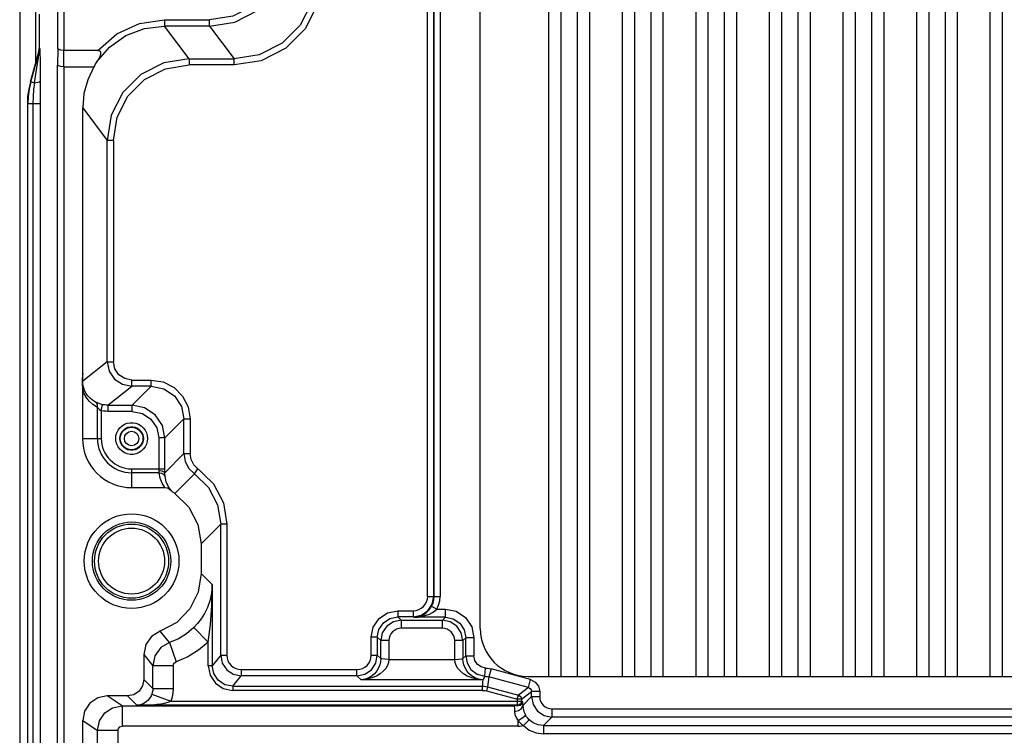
# Model space of a CAD drawing. Extents: x 0 to 594, y 0 to 420.
# Tile 64 of 73: x 369 to 394, y 261 to 279. Entities that reach past the tile are written whole.
import ezdxf

# ---------------------------------------------------------------- set-up
doc = ezdxf.new("R2010")
doc.units = 0
doc.header["$LTSCALE"] = 32.67
doc.layers.get('0').update_dxf_attribs({"linetype": 'CONTINUOUS'})

msp = doc.modelspace()

# ---------------------------------------------------------------- linework, layer by layer
at = {"color": 7, "linetype": 'CONTINUOUS'}
for p, q in [((369.416, 286.713), (369.416, 189.699)), ((382.353, 283.331), (382.353, 262.892)), ((382.653, 283.331), (382.653, 262.892)), ((383.053, 283.331), (383.053, 262.892)), ((383.353, 283.331), (383.353, 262.892)), ((384.153, 283.331), (384.153, 262.892)), ((384.453, 283.331), (384.453, 262.892)), ((384.853, 283.331), (384.853, 262.892)), ((385.153, 283.331), (385.153, 262.892)), ((385.953, 283.331), (385.953, 262.892)), ((386.253, 283.331), (386.253, 262.892)), ((386.653, 283.331), (386.653, 262.892)), ((386.953, 283.331), (386.953, 262.892)), ((387.753, 283.331), (387.753, 262.892)), ((388.053, 283.331), (388.053, 262.892)), ((388.453, 283.331), (388.453, 262.892)), ((388.753, 283.331), (388.753, 262.892)), ((389.553, 283.331), (389.553, 262.892)), ((389.853, 283.331), (389.853, 262.892)), ((390.253, 283.331), (390.253, 262.892)), ((390.553, 283.331), (390.553, 262.892)), ((391.353, 283.331), (391.353, 262.892)), ((391.653, 283.331), (391.653, 262.892)), ((392.053, 283.331), (392.053, 262.892)), ((392.353, 283.331), (392.353, 262.892)), ((393.153, 283.331), (393.153, 262.892)), ((393.453, 283.331), (393.453, 262.892)), ((380.683, 264.061), (380.683, 282.161)), ((369.892, 279.099), (369.892, 278.252)), ((370.492, 277.811), (370.499, 278.211)), ((371.329, 278.211), (370.499, 278.211)), ((369.677, 277.44), (369.881, 278.172)), ((370.492, 277.811), (370.492, 148.811)), ((370.492, 277.811), (371.23, 277.811)), ((369.603, 276.904), (369.603, 141.319)), ((370.958, 270.305), (370.958, 276.805)), ((370.959, 270.17), (370.958, 270.305)), ((370.96, 270.112), (370.959, 270.17)), ((370.953, 269.927), (370.953, 268.712)), ((372.153, 267.511), (372.97, 267.511)), ((373.853, 266.137), (373.853, 265.408)), ((373.853, 265.408), (374.127, 265.136)), ((373.084, 263.723), (372.853, 263.994)), ((372.453, 263.428), (372.453, 262.811)), ((381.853, 262.892), (431.253, 262.892)), ((372.053, 262.411), (371.558, 262.411)), ((381.597, 262.354), (381.617, 262.43)), ((381.614, 262.167), (381.51, 262.17)), ((370.958, 183.611), (370.958, 261.812))]:
    msp.add_line(p, q, dxfattribs=at)
at = {"color": 9, "linetype": 'CONTINUOUS'}
for p, q in [((369.806, 286.146), (369.806, 277.904)), ((370.348, 278.247), (370.348, 285.384)), ((370.499, 285.373), (370.499, 278.211)), ((379.396, 264.849), (379.396, 281.374)), ((379.546, 281.375), (379.546, 264.848)), ((379.549, 264.848), (379.549, 281.375)), ((379.699, 281.377), (379.699, 264.846)), ((372.956, 278.956), (372.956, 278.806)), ((372.956, 278.956), (374.058, 278.956)), ((374.058, 278.806), (374.058, 278.956)), ((373.558, 278.003), (372.956, 278.806)), ((374.058, 278.806), (372.956, 278.806)), ((374.058, 278.806), (374.661, 278.003)), ((369.892, 278.252), (369.905, 278.252)), ((370.348, 278.247), (370.342, 277.847)), ((369.69, 277.44), (369.894, 278.172)), ((369.827, 277.733), (369.875, 278.038)), ((369.875, 278.038), (369.888, 278.127)), ((369.881, 278.172), (369.894, 278.172)), ((369.911, 278.129), (369.913, 277.992)), ((369.913, 277.992), (369.916, 277.707)), ((373.558, 278.003), (373.558, 277.853)), ((373.558, 278.003), (374.661, 278.003)), ((374.661, 277.853), (374.661, 278.003)), ((369.776, 277.415), (369.827, 277.733)), ((370.342, 148.776), (370.342, 277.847)), ((374.661, 277.853), (373.558, 277.853)), ((369.916, 277.707), (369.918, 277.283)), ((369.677, 277.44), (369.69, 277.44)), ((369.69, 277.44), (369.776, 277.415)), ((369.918, 277.283), (369.919, 141.321)), ((369.919, 276.902), (369.603, 276.902)), ((369.616, 141.321), (369.616, 276.902)), ((369.737, 276.902), (369.737, 141.321)), ((370.958, 276.805), (371.559, 276.003)), ((371.559, 270.592), (371.559, 276.003)), ((371.709, 276.003), (371.559, 276.003)), ((371.709, 276.003), (371.709, 270.592)), ((371.559, 270.592), (370.96, 270.112)), ((371.559, 270.592), (371.709, 270.592)), ((372.159, 269.992), (372.159, 270.142)), ((372.159, 270.142), (372.634, 270.142)), ((372.634, 269.992), (372.634, 270.142)), ((371.576, 269.525), (372.159, 269.992)), ((372.634, 269.992), (372.159, 269.992)), ((372.634, 269.992), (372.167, 269.525)), ((371.412, 269.393), (371.445, 269.54)), ((371.317, 268.711), (371.317, 269.473)), ((371.412, 269.393), (371.412, 268.712)), ((371.576, 269.525), (371.576, 269.375)), ((371.576, 269.525), (372.167, 269.525)), ((372.167, 269.375), (371.576, 269.375)), ((372.167, 269.375), (372.167, 269.525)), ((372.967, 268.726), (373.434, 269.192)), ((373.434, 268.341), (373.434, 269.192)), ((373.434, 269.192), (373.584, 269.192)), ((373.584, 269.192), (373.584, 268.341)), ((370.953, 268.711), (371.412, 268.711)), ((372.967, 268.726), (372.817, 268.726)), ((373.434, 268.341), (372.967, 267.874)), ((373.434, 268.341), (373.584, 268.341)), ((372.153, 267.97), (372.153, 267.511)), ((372.153, 267.97), (372.967, 267.97)), ((372.824, 267.875), (372.153, 267.875)), ((373.691, 267.849), (373.777, 267.972)), ((373.21, 267.368), (373.691, 267.848)), ((373.853, 266.137), (374.334, 266.618)), ((374.334, 263.407), (374.334, 266.618)), ((374.484, 266.618), (374.334, 266.618)), ((374.484, 266.618), (374.484, 263.407)), ((374.127, 265.136), (374.127, 263.149)), ((379.396, 264.849), (379.546, 264.849)), ((379.546, 264.848), (379.549, 264.848)), ((379.549, 264.846), (379.699, 264.846)), ((378.665, 264.499), (378.665, 264.349)), ((378.665, 264.499), (379.047, 264.499)), ((379.047, 264.349), (379.047, 264.499)), ((379.489, 264.609), (379.621, 264.537)), ((379.621, 264.537), (379.829, 264.537)), ((379.829, 264.337), (379.829, 264.537)), ((378.748, 264.266), (378.665, 264.349)), ((379.047, 264.349), (378.665, 264.349)), ((378.748, 264.266), (378.748, 264.067)), ((378.748, 264.266), (379.758, 264.266)), ((379.047, 264.349), (379.058, 264.337)), ((379.829, 264.337), (379.058, 264.337)), ((379.829, 264.337), (379.758, 264.266)), ((379.758, 264.067), (379.758, 264.266)), ((373.675, 264.086), (374.027, 263.732)), ((379.758, 264.067), (378.748, 264.067)), ((378.015, 263.407), (378.015, 263.849)), ((378.165, 263.849), (378.015, 263.849)), ((378.165, 263.849), (378.165, 263.407)), ((378.165, 263.849), (378.248, 263.767)), ((378.248, 263.325), (378.248, 263.767)), ((378.448, 263.767), (378.248, 263.767)), ((378.448, 263.766), (378.448, 263.307)), ((380.258, 263.767), (380.058, 263.767)), ((380.058, 263.307), (380.058, 263.766)), ((380.258, 263.767), (380.329, 263.838)), ((380.258, 263.767), (380.258, 263.325)), ((380.329, 263.396), (380.329, 263.838)), ((380.529, 263.838), (380.329, 263.838)), ((380.529, 263.838), (380.529, 263.396)), ((373.084, 263.723), (373.24, 263.248)), ((374.027, 263.149), (374.027, 263.732)), ((372.453, 263.428), (372.671, 263.153)), ((374.334, 263.407), (374.127, 263.149)), ((374.334, 263.407), (374.484, 263.407)), ((378.015, 263.407), (378.165, 263.407)), ((378.248, 263.325), (378.165, 263.407)), ((378.448, 263.307), (380.058, 263.307)), ((380.329, 263.396), (380.258, 263.325)), ((380.329, 263.396), (380.529, 263.396)), ((372.671, 262.593), (372.671, 263.153)), ((373.171, 263.153), (372.671, 263.153)), ((373.171, 263.153), (373.171, 262.593)), ((374.127, 263.149), (374.027, 263.149)), ((374.834, 263.057), (374.834, 262.908)), ((374.834, 263.057), (377.665, 263.057)), ((377.665, 262.908), (377.665, 263.057)), ((380.797, 262.897), (380.81, 263.095)), ((380.947, 263.072), (380.895, 262.879)), ((381.915, 262.812), (380.947, 263.072)), ((372.671, 262.593), (372.453, 262.811)), ((374.627, 262.649), (374.834, 262.908)), ((377.665, 262.908), (374.834, 262.908)), ((377.665, 262.908), (377.766, 262.807)), ((380.744, 262.807), (377.766, 262.807)), ((380.895, 262.879), (380.863, 262.632)), ((381.863, 262.619), (380.895, 262.879)), ((381.863, 262.619), (381.915, 262.812)), ((372.671, 262.593), (373.171, 262.593)), ((374.627, 262.649), (374.627, 262.549)), ((374.627, 262.649), (380.733, 262.649)), ((380.733, 262.649), (380.733, 262.549)), ((380.863, 262.632), (380.837, 262.536)), ((380.863, 262.632), (381.617, 262.43)), ((381.863, 262.619), (381.617, 262.43)), ((371.92, 262.17), (371.558, 262.411)), ((372.053, 262.411), (372.282, 262.183)), ((372.647, 262.455), (373.116, 262.283)), ((380.733, 262.549), (374.627, 262.549)), ((380.837, 262.536), (381.591, 262.334)), ((381.591, 262.334), (381.597, 262.354)), ((381.591, 262.183), (381.591, 262.334)), ((381.691, 262.334), (381.591, 262.334)), ((381.691, 262.334), (381.937, 262.523)), ((381.691, 262.334), (381.691, 262.283)), ((381.937, 262.396), (381.722, 262.18)), ((381.937, 262.396), (381.937, 262.523)), ((382.137, 262.523), (381.937, 262.523)), ((381.937, 262.396), (382.137, 262.396)), ((382.137, 262.523), (382.137, 262.396)), ((371.92, 262.17), (371.92, 261.67)), ((371.92, 262.17), (381.51, 262.17)), ((381.591, 262.183), (372.282, 262.183)), ((373.116, 262.283), (381.691, 262.283)), ((381.591, 262.183), (381.614, 262.167)), ((381.719, 262.264), (381.691, 262.283)), ((381.719, 262.264), (381.72, 262.238)), ((381.72, 262.238), (381.722, 262.18)), ((382.437, 262.096), (382.437, 261.896)), ((382.437, 262.096), (430.669, 262.096)), ((381.879, 261.828), (381.739, 261.685)), ((382.228, 261.686), (382.437, 261.896)), ((430.669, 261.896), (382.437, 261.896)), ((370.958, 261.812), (371.32, 261.57)), ((381.61, 261.67), (371.92, 261.67)), ((381.61, 261.67), (381.61, 261.802)), ((382.228, 261.686), (382.228, 261.486)), ((382.228, 261.686), (430.879, 261.686)), ((371.32, 184.185), (371.32, 261.57)), ((371.82, 261.57), (371.32, 261.57)), ((371.82, 261.571), (371.82, 184.184)), ((430.879, 261.486), (382.228, 261.486))]:
    msp.add_line(p, q, dxfattribs=at)
for points in [[(375.907, 280.806), (375.816, 280.232), (375.553, 279.718), (375.146, 279.31), (374.631, 279.047), (374.058, 278.956)], [(376.659, 280.002), (376.562, 279.384), (376.278, 278.827), (375.836, 278.384), (375.278, 278.101), (374.661, 278.003)], [(376.809, 280.002), (376.704, 279.336), (376.398, 278.737), (375.923, 278.263), (375.325, 277.958), (374.661, 277.853)], [(371.329, 278.211), (371.79, 278.613), (372.348, 278.868), (372.956, 278.956)], [(371.298, 277.924), (371.617, 278.292), (372.016, 278.572), (372.472, 278.747), (372.956, 278.806)], [(369.894, 278.172), (369.9, 278.198), (369.904, 278.225), (369.905, 278.252)], [(369.905, 278.252), (369.906, 278.245), (369.908, 278.221), (369.909, 278.181), (369.911, 278.129)], [(369.888, 278.127), (369.89, 278.143), (369.892, 278.157), (369.894, 278.167), (369.894, 278.172)], [(371.709, 276.003), (371.8, 276.577), (372.063, 277.091), (372.471, 277.499), (372.985, 277.762), (373.558, 277.853)], [(369.776, 277.415), (369.755, 277.249), (369.742, 277.079), (369.737, 276.902)], [(369.776, 277.415), (369.852, 277.428), (369.899, 277.443), (369.918, 277.46)], [(372.159, 270.142), (371.986, 270.177), (371.841, 270.274), (371.744, 270.419), (371.709, 270.592)], [(371.273, 269.603), (371.2, 269.648), (371.137, 269.7), (371.083, 269.759), (371.038, 269.825), (371.003, 269.895), (370.978, 269.967), (370.964, 270.041), (370.96, 270.112)], [(372.634, 270.142), (372.927, 270.096), (373.192, 269.961), (373.402, 269.751), (373.537, 269.486), (373.584, 269.192)], [(371.317, 269.473), (371.207, 269.545), (371.116, 269.629), (371.043, 269.724), (370.989, 269.824), (370.953, 269.927)], [(372.634, 269.992), (372.94, 269.931), (373.2, 269.758), (373.373, 269.498), (373.434, 269.192)], [(371.317, 269.473), (371.319, 269.528), (371.303, 269.573), (371.273, 269.603)], [(371.445, 269.54), (371.38, 269.558), (371.32, 269.581), (371.273, 269.603)], [(371.576, 269.525), (371.532, 269.527), (371.488, 269.532), (371.445, 269.54)], [(371.317, 269.473), (371.344, 269.444), (371.375, 269.417), (371.412, 269.393)], [(371.576, 269.375), (371.521, 269.377), (371.466, 269.383), (371.412, 269.393)], [(372.167, 269.375), (372.418, 269.325), (372.627, 269.185), (372.767, 268.976), (372.817, 268.726)], [(372.817, 268.726), (372.817, 267.956), (372.817, 267.941), (372.817, 267.927)], [(372.967, 267.874), (372.967, 267.905), (372.967, 268.726)], [(373.673, 268.071), (373.607, 268.199), (373.584, 268.341)], [(372.817, 267.927), (372.817, 267.908), (372.82, 267.891), (372.824, 267.875)], [(372.817, 267.927), (372.891, 267.92), (372.946, 267.9), (372.967, 267.874)], [(372.97, 267.511), (372.902, 267.621), (372.852, 267.745), (372.824, 267.875)], [(372.824, 267.875), (372.893, 267.865), (372.946, 267.831), (372.972, 267.78)], [(372.972, 267.78), (372.969, 267.806), (372.967, 267.838), (372.967, 267.874)], [(373.673, 268.071), (374.156, 267.604), (374.4, 267.137), (374.484, 266.618)], [(373.132, 267.432), (373.055, 267.533), (373.001, 267.652), (372.972, 267.78)], [(373.691, 267.848), (374.035, 267.515), (374.257, 267.091), (374.334, 266.618)], [(374.127, 265.136), (374.109, 264.927), (374.067, 264.741), (374.007, 264.575), (373.934, 264.427), (373.852, 264.296), (373.764, 264.183), (373.675, 264.086)], [(374.027, 263.732), (374.083, 264.163), (374.115, 264.622), (374.127, 265.136)], [(379.549, 264.846), (379.542, 264.764), (379.522, 264.684), (379.489, 264.609)], [(379.621, 264.537), (379.664, 264.636), (379.69, 264.739), (379.699, 264.846)], [(378.015, 263.849), (378.065, 264.098), (378.206, 264.309), (378.417, 264.45), (378.665, 264.499)], [(379.058, 264.337), (379.142, 264.347), (379.221, 264.37), (379.293, 264.405), (379.357, 264.449), (379.41, 264.499), (379.454, 264.553), (379.489, 264.609)], [(379.058, 264.337), (379.17, 264.344), (379.271, 264.361), (379.361, 264.385), (379.441, 264.416), (379.511, 264.452), (379.572, 264.493), (379.621, 264.537)], [(379.829, 264.537), (380.097, 264.484), (380.324, 264.332), (380.476, 264.105), (380.529, 263.838)], [(378.165, 263.849), (378.203, 264.041), (378.312, 264.203), (378.474, 264.311), (378.665, 264.349)], [(379.829, 264.337), (380.021, 264.299), (380.183, 264.191), (380.291, 264.029), (380.329, 263.838)], [(373.675, 264.086), (373.497, 263.935), (373.299, 263.813), (373.084, 263.723)], [(373.084, 263.723), (372.869, 263.598), (372.723, 263.397), (372.671, 263.153)], [(374.027, 263.732), (373.791, 263.53), (373.526, 263.368), (373.24, 263.248)], [(378.248, 263.325), (378.242, 263.25), (378.226, 263.174), (378.196, 263.098), (378.155, 263.026), (378.101, 262.96), (378.035, 262.903), (377.958, 262.856), (377.868, 262.822), (377.766, 262.807)], [(378.448, 263.307), (378.438, 263.234), (378.412, 263.159), (378.369, 263.085), (378.309, 263.015), (378.233, 262.952), (378.141, 262.897), (378.033, 262.852), (377.908, 262.821), (377.766, 262.807)], [(378.448, 263.307), (378.349, 263.313), (378.276, 263.319), (378.248, 263.325)], [(380.058, 263.307), (380.157, 263.312), (380.23, 263.319), (380.258, 263.325)], [(380.744, 262.807), (380.6, 262.82), (380.475, 262.852), (380.366, 262.896), (380.274, 262.951), (380.197, 263.015), (380.137, 263.085), (380.094, 263.159), (380.068, 263.233), (380.058, 263.307)], [(380.744, 262.807), (380.638, 262.822), (380.549, 262.855), (380.471, 262.902), (380.405, 262.96), (380.351, 263.026), (380.31, 263.098), (380.28, 263.174), (380.264, 263.25), (380.258, 263.325)], [(380.81, 263.095), (380.704, 263.123), (380.618, 263.182), (380.554, 263.276), (380.529, 263.396)], [(373.171, 263.153), (373.18, 263.193), (373.203, 263.226), (373.24, 263.248)], [(374.027, 263.149), (374.074, 262.918), (374.203, 262.725), (374.396, 262.596), (374.627, 262.549)], [(374.627, 262.649), (374.436, 262.687), (374.274, 262.796), (374.165, 262.958), (374.127, 263.149)], [(380.81, 263.095), (380.855, 263.09), (380.901, 263.082), (380.947, 263.072)], [(380.797, 262.895), (380.83, 262.892), (380.863, 262.886), (380.895, 262.879)], [(381.915, 262.812), (382.03, 262.752), (382.109, 262.649), (382.137, 262.523)], [(372.671, 262.593), (372.669, 262.546), (372.66, 262.5), (372.647, 262.455)], [(373.171, 262.593), (373.165, 262.487), (373.147, 262.383), (373.116, 262.283)], [(380.733, 262.649), (380.777, 262.648), (380.82, 262.642), (380.863, 262.632)], [(381.863, 262.619), (381.903, 262.598), (381.928, 262.565), (381.937, 262.523)], [(372.647, 262.455), (372.629, 262.413), (372.606, 262.372), (372.578, 262.334), (372.547, 262.299), (372.513, 262.269), (372.475, 262.242), (372.433, 262.22), (372.388, 262.201), (372.337, 262.189), (372.282, 262.183)], [(380.733, 262.549), (380.768, 262.548), (380.803, 262.543), (380.837, 262.536)], [(381.617, 262.43), (381.658, 262.408), (381.682, 262.374), (381.691, 262.334)], [(371.32, 261.57), (371.366, 261.8), (371.496, 261.995), (371.69, 262.125), (371.92, 262.17)], [(372.282, 262.183), (372.423, 262.185), (372.548, 262.19), (372.662, 262.198), (372.769, 262.208), (372.869, 262.222), (372.962, 262.238), (373.047, 262.258), (373.116, 262.283)], [(381.51, 262.17), (381.514, 262.153), (381.518, 262.107), (381.522, 262.034)], [(381.522, 262.034), (381.621, 262.055), (381.694, 262.108), (381.722, 262.18)], [(381.691, 262.283), (381.686, 262.25), (381.667, 262.218), (381.635, 262.193), (381.591, 262.183)], [(381.722, 262.18), (381.73, 262.107), (381.751, 262.029), (381.786, 261.949)], [(381.522, 262.034), (381.532, 261.961), (381.561, 261.882), (381.61, 261.802)], [(381.786, 261.949), (381.768, 261.912), (381.703, 261.858), (381.61, 261.802)], [(381.879, 261.828), (381.844, 261.865), (381.813, 261.905), (381.786, 261.949)], [(382.228, 261.686), (382.1, 261.702), (381.981, 261.751), (381.879, 261.828)], [(371.82, 261.571), (371.833, 261.619), (371.867, 261.655), (371.92, 261.67)], [(381.61, 261.802), (381.649, 261.761), (381.692, 261.721), (381.739, 261.685)], [(381.61, 261.67), (381.653, 261.672), (381.696, 261.677), (381.739, 261.685)], [(381.739, 261.685), (381.883, 261.577), (382.049, 261.509), (382.228, 261.486)]]:
    msp.add_lwpolyline(points, dxfattribs=at)
at = {"color": 7, "linetype": 'CONTINUOUS'}
for points in [[(374.058, 278.806), (374.676, 278.904), (375.233, 279.188), (375.675, 279.63), (375.959, 280.188), (376.057, 280.806)], [(369.881, 278.172), (369.887, 278.198), (369.891, 278.225), (369.892, 278.252)], [(370.498, 278.211), (370.426, 278.216), (370.371, 278.229), (370.348, 278.247)], [(371.329, 278.211), (371.352, 278.209), (371.371, 278.201), (371.386, 278.188), (371.394, 278.168), (371.396, 278.144), (371.392, 278.119), (371.385, 278.091), (371.374, 278.062), (371.359, 278.03), (371.342, 277.997), (371.321, 277.962), (371.298, 277.924)], [(373.558, 278.003), (372.94, 277.905), (372.383, 277.621), (371.941, 277.179), (371.657, 276.621), (371.559, 276.003)], [(370.492, 277.811), (370.419, 277.816), (370.364, 277.829), (370.342, 277.847)], [(371.23, 277.811), (371.079, 277.492), (370.988, 277.157), (370.958, 276.802)], [(371.298, 277.924), (371.274, 277.887), (371.252, 277.849), (371.23, 277.811)], [(369.677, 277.439), (369.636, 277.263), (369.611, 277.083), (369.603, 276.902)], [(369.69, 277.44), (369.649, 277.263), (369.624, 277.083), (369.616, 276.902)], [(371.559, 270.592), (371.605, 270.362), (371.735, 270.168), (371.93, 270.038), (372.159, 269.992)], [(370.957, 270.303), (370.948, 270.18), (370.948, 270.053), (370.953, 269.927)], [(372.967, 268.726), (372.906, 269.032), (372.733, 269.291), (372.473, 269.464), (372.167, 269.525)], [(371.764, 268.711), (371.771, 268.783), (371.791, 268.852), (371.823, 268.916), (371.866, 268.973), (371.919, 269.022), (371.98, 269.059), (372.047, 269.085), (372.117, 269.098), (372.189, 269.098), (372.26, 269.085), (372.326, 269.059), (372.387, 269.021), (372.44, 268.973), (372.484, 268.916), (372.515, 268.852), (372.535, 268.783), (372.542, 268.711)], [(371.864, 268.711), (371.871, 268.771), (371.889, 268.829), (371.919, 268.881), (371.96, 268.926), (372.009, 268.961), (372.064, 268.986), (372.123, 268.999), (372.183, 268.999), (372.242, 268.986), (372.297, 268.961), (372.346, 268.926), (372.387, 268.881), (372.417, 268.829), (372.436, 268.771), (372.442, 268.711)], [(372.542, 268.711), (372.535, 268.64), (372.515, 268.571), (372.483, 268.507), (372.44, 268.449), (372.387, 268.401), (372.326, 268.363), (372.259, 268.338), (372.189, 268.324), (372.117, 268.324), (372.047, 268.338), (371.98, 268.363), (371.919, 268.401), (371.866, 268.45), (371.823, 268.507), (371.791, 268.571), (371.771, 268.64), (371.764, 268.711)], [(372.442, 268.711), (372.436, 268.651), (372.417, 268.594), (372.387, 268.542), (372.346, 268.497), (372.297, 268.461), (372.242, 268.437), (372.183, 268.424), (372.123, 268.424), (372.064, 268.437), (372.009, 268.461), (371.96, 268.497), (371.919, 268.542), (371.889, 268.594), (371.871, 268.651), (371.864, 268.711)], [(373.434, 268.341), (373.464, 268.152), (373.553, 267.982), (373.691, 267.848)], [(372.97, 267.511), (373.025, 267.502), (373.08, 267.474), (373.132, 267.432)], [(373.132, 267.432), (373.157, 267.409), (373.183, 267.388), (373.21, 267.368)], [(373.21, 267.368), (373.555, 267.035), (373.777, 266.61), (373.853, 266.137)], [(373.853, 265.408), (373.782, 264.951), (373.578, 264.542), (373.26, 264.213), (372.853, 263.994)], [(379.047, 264.349), (379.238, 264.387), (379.4, 264.496), (379.508, 264.658), (379.546, 264.849)], [(378.748, 264.266), (378.557, 264.228), (378.394, 264.12), (378.286, 263.958), (378.248, 263.767)], [(380.258, 263.767), (380.22, 263.958), (380.112, 264.12), (379.95, 264.228), (379.758, 264.266)], [(372.853, 263.994), (372.644, 263.867), (372.503, 263.668), (372.453, 263.428)], [(374.334, 263.407), (374.372, 263.216), (374.48, 263.054), (374.642, 262.946), (374.834, 262.908)], [(377.665, 262.908), (377.857, 262.946), (378.019, 263.054), (378.127, 263.216), (378.165, 263.407)], [(380.329, 263.396), (380.36, 263.224), (380.456, 263.063), (380.607, 262.948), (380.797, 262.897)], [(372.453, 262.811), (372.422, 262.657), (372.336, 262.529), (372.207, 262.442), (372.053, 262.411)], [(380.744, 262.807), (380.739, 262.754), (380.737, 262.702), (380.733, 262.649)], [(380.756, 262.824), (380.75, 262.816), (380.744, 262.807)], [(380.797, 262.897), (380.783, 262.872), (380.77, 262.848), (380.756, 262.824)], [(371.558, 262.411), (371.327, 262.365), (371.134, 262.236), (371.005, 262.043), (370.958, 261.812)], [(381.937, 262.396), (381.976, 262.204), (382.084, 262.042), (382.246, 261.934), (382.437, 261.896)], [(381.719, 262.264), (381.704, 262.214), (381.663, 262.178), (381.614, 262.167)]]:
    msp.add_lwpolyline(points, dxfattribs=at)
at = {"color": 9, "linetype": 'CONTINUOUS'}
for centre, radius in [((372.153, 268.711), 0.277), ((372.153, 268.711), 0.177), ((372.153, 265.711), 0.907), ((372.153, 265.711), 0.807)]:
    msp.add_circle(centre, radius, dxfattribs=at)
at = {"color": 7, "linetype": 'CONTINUOUS'}
for radius in [1.158, 0.958]:
    msp.add_circle((372.153, 265.711), radius, dxfattribs=at)
for centre, radius, start, end in [((372.153, 268.711), 1.2, 179.9836, 270.0166), ((381.853, 264.061), 1.17, 180, 270)]:
    msp.add_arc(centre, radius, start, end, dxfattribs=at)
at = {"color": 9, "linetype": 'CONTINUOUS'}
for centre, radius, start, end in [((372.153, 268.711), 0.836, 180, 270), ((372.153, 268.711), 0.741, 179.9833, 270.0167), ((379.047, 264.849), 0.35, 269.9912, 0.0088), ((378.748, 263.767), 0.3, 89.9913, 180.0636), ((379.758, 263.767), 0.3, 359.91, 90.0097), ((374.834, 263.407), 0.35, 179.9869, 270.0017), ((377.665, 263.407), 0.35, 269.9917, 0.009), ((382.437, 262.396), 0.3, 179.9913, 270.0098)]:
    msp.add_arc(centre, radius, start, end, dxfattribs=at)

doc.saveas('drawing.dxf')
